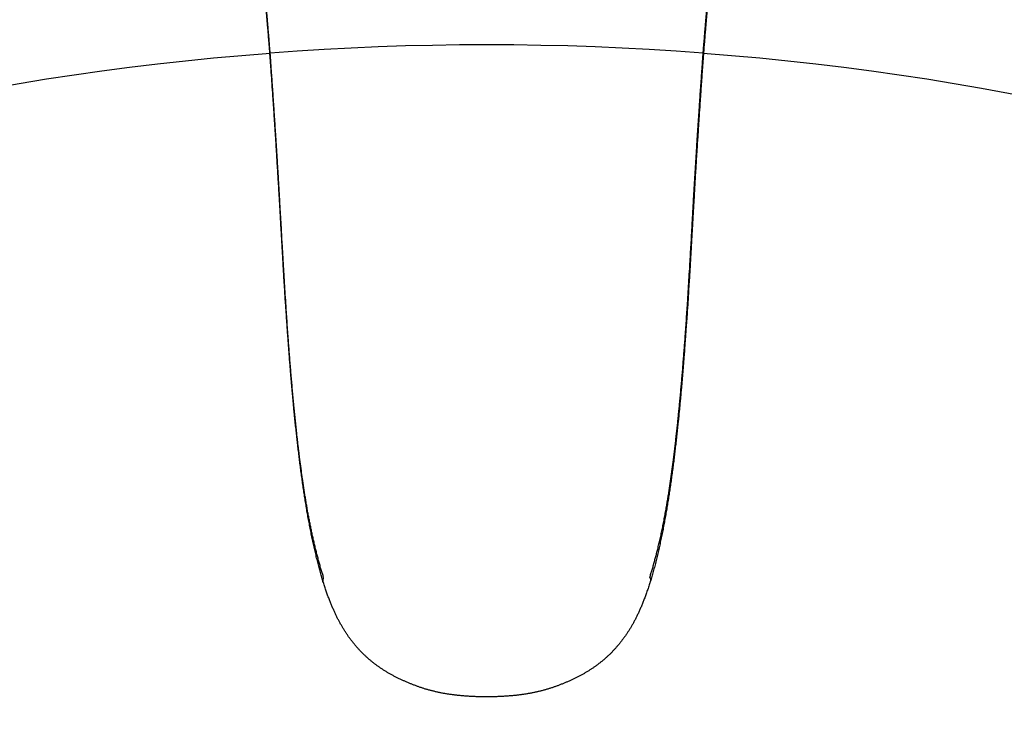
# Model space of a CAD drawing. Header units: millimetres. Extents: x 6161 to 8965, y -9035 to -5431.
# Tile 154 of 256: x 6648.71 to 6659.51, y -6586.12 to -6578.54. Entities that reach past the tile are written whole.
import ezdxf

# ---------------------------------------------------------------- set-up
doc = ezdxf.new("R2010")
doc.units = ezdxf.units.MM
doc.linetypes.add('DASHED', pattern=[19.05, 12.7, -6.35])
doc.layers.add('Wyposazenie Wew - Urzadzenia Sanitarne', color=6, linetype='Continuous')

# ---------------------------------------------------------------- blocks, each defined once
blk = doc.blocks.new('ORAS_ELECTRA')
for p, q in [((-2.368, -4.189), (-2.367, -4.175)), ((2.368, -4.189), (2.367, -4.175)), ((-1.795, -9.882), (-1.795, -9.882)), ((-1.795, -9.882), (-1.795, -9.883)), ((1.795, -9.882), (1.795, -9.883))]:
    blk.add_line(p, q)
for points, knots in [([(-2.733, -1.026), (-2.733, -1.026), (-2.733, -1.03), (-2.733, -1.037), (-2.732, -1.047), (-2.732, -1.058), (-2.731, -1.069), (-2.73, -1.08), (-2.729, -1.09), (-2.728, -1.099), (-2.727, -1.108), (-2.726, -1.117), (-2.725, -1.127), (-2.724, -1.135), (-2.723, -1.144), (-2.722, -1.153), (-2.721, -1.162), (-2.72, -1.17), (-2.718, -1.179), (-2.717, -1.187), (-2.716, -1.196), (-2.715, -1.204), (-2.714, -1.212), (-2.712, -1.221), (-2.711, -1.229), (-2.71, -1.237), (-2.709, -1.246), (-2.707, -1.254), (-2.706, -1.263), (-2.705, -1.271), (-2.704, -1.28), (-2.702, -1.288), (-2.701, -1.297), (-2.7, -1.306), (-2.698, -1.315), (-2.697, -1.324), (-2.695, -1.333), (-2.694, -1.342), (-2.693, -1.351), (-2.691, -1.36), (-2.69, -1.37), (-2.688, -1.379), (-2.687, -1.388), (-2.686, -1.398), (-2.684, -1.408), (-2.683, -1.417), (-2.681, -1.427), (-2.68, -1.437), (-2.678, -1.447), (-2.677, -1.457), (-2.675, -1.467), (-2.674, -1.477), (-2.672, -1.488), (-2.671, -1.498), (-2.669, -1.509), (-2.668, -1.519), (-2.666, -1.53), (-2.665, -1.541), (-2.663, -1.551), (-2.662, -1.562), (-2.66, -1.573), (-2.659, -1.584), (-2.657, -1.595), (-2.655, -1.606), (-2.654, -1.618), (-2.652, -1.629), (-2.651, -1.641), (-2.649, -1.652), (-2.647, -1.664), (-2.646, -1.676), (-2.644, -1.688), (-2.643, -1.7), (-2.641, -1.712), (-2.639, -1.724), (-2.638, -1.736), (-2.636, -1.748), (-2.634, -1.761), (-2.632, -1.773), (-2.631, -1.786), (-2.629, -1.799), (-2.627, -1.811), (-2.626, -1.824), (-2.624, -1.837), (-2.622, -1.85), (-2.62, -1.863), (-2.619, -1.877), (-2.617, -1.89), (-2.615, -1.903), (-2.613, -1.917), (-2.611, -1.93), (-2.61, -1.944), (-2.608, -1.957), (-2.606, -1.971), (-2.604, -1.985), (-2.602, -1.999), (-2.601, -2.013), (-2.599, -2.027), (-2.597, -2.041), (-2.595, -2.055), (-2.593, -2.07), (-2.591, -2.084), (-2.589, -2.099), (-2.587, -2.113), (-2.585, -2.128), (-2.583, -2.143), (-2.582, -2.158), (-2.58, -2.172), (-2.578, -2.187), (-2.576, -2.203), (-2.574, -2.218), (-2.572, -2.233), (-2.57, -2.248), (-2.568, -2.263), (-2.566, -2.279), (-2.564, -2.294), (-2.562, -2.31), (-2.56, -2.326), (-2.558, -2.341), (-2.556, -2.357), (-2.554, -2.373), (-2.552, -2.389), (-2.55, -2.405), (-2.548, -2.421), (-2.546, -2.438), (-2.544, -2.454), (-2.542, -2.471), (-2.54, -2.487), (-2.538, -2.504), (-2.535, -2.52), (-2.533, -2.537), (-2.531, -2.554), (-2.529, -2.57), (-2.527, -2.587), (-2.525, -2.604), (-2.523, -2.621), (-2.521, -2.639), (-2.519, -2.656), (-2.517, -2.673), (-2.515, -2.69), (-2.513, -2.708), (-2.511, -2.725), (-2.508, -2.743), (-2.506, -2.761), (-2.504, -2.778), (-2.502, -2.796), (-2.5, -2.814), (-2.498, -2.832), (-2.496, -2.85), (-2.494, -2.868), (-2.492, -2.887), (-2.49, -2.905), (-2.488, -2.923), (-2.485, -2.942), (-2.483, -2.96), (-2.481, -2.979), (-2.479, -2.998), (-2.477, -3.016), (-2.475, -3.035), (-2.473, -3.054), (-2.471, -3.073), (-2.469, -3.092), (-2.467, -3.112), (-2.465, -3.131), (-2.463, -3.15), (-2.46, -3.17), (-2.458, -3.189), (-2.456, -3.209), (-2.454, -3.228), (-2.452, -3.248), (-2.45, -3.268), (-2.448, -3.288), (-2.446, -3.308), (-2.444, -3.328), (-2.442, -3.348), (-2.44, -3.369), (-2.438, -3.389), (-2.436, -3.409), (-2.434, -3.43), (-2.432, -3.451), (-2.43, -3.471), (-2.428, -3.492), (-2.426, -3.513), (-2.424, -3.534), (-2.422, -3.555), (-2.42, -3.576), (-2.418, -3.597), (-2.416, -3.619), (-2.414, -3.64), (-2.412, -3.662), (-2.41, -3.684), (-2.408, -3.705), (-2.406, -3.727), (-2.405, -3.749), (-2.403, -3.771), (-2.401, -3.793), (-2.399, -3.815), (-2.397, -3.838), (-2.395, -3.86), (-2.393, -3.883), (-2.391, -3.905), (-2.39, -3.928), (-2.388, -3.951), (-2.386, -3.973), (-2.384, -3.996), (-2.382, -4.02), (-2.38, -4.043), (-2.379, -4.066), (-2.377, -4.089), (-2.375, -4.111), (-2.374, -4.133), (-2.372, -4.152), (-2.371, -4.171), (-2.37, -4.183), (-2.369, -4.189), (-2.369, -4.189)], [0, 0, 0, 0, 0.000897, 0.014392, 0.028259, 0.042658, 0.057335, 0.071796, 0.084135, 0.095797, 0.106851, 0.118564, 0.128903, 0.139852, 0.150279, 0.16025, 0.169835, 0.179089, 0.188056, 0.196771, 0.205262, 0.213555, 0.22166, 0.22964, 0.237452, 0.24511, 0.252628, 0.260016, 0.267284, 0.274441, 0.281494, 0.28845, 0.295315, 0.302095, 0.308794, 0.315416, 0.32203, 0.328524, 0.334936, 0.341269, 0.347528, 0.353717, 0.35984, 0.365899, 0.371898, 0.377839, 0.383725, 0.389558, 0.39534, 0.401075, 0.406762, 0.412405, 0.418004, 0.423618, 0.429062, 0.434454, 0.439796, 0.445092, 0.450342, 0.455549, 0.460714, 0.465839, 0.470925, 0.475973, 0.480986, 0.485964, 0.490908, 0.49582, 0.500701, 0.505551, 0.510372, 0.515165, 0.519931, 0.524654, 0.529349, 0.534008, 0.538633, 0.543224, 0.547784, 0.552312, 0.556812, 0.561283, 0.565726, 0.570144, 0.574534, 0.578879, 0.58319, 0.587475, 0.591733, 0.595965, 0.60017, 0.60435, 0.608503, 0.612631, 0.616733, 0.620811, 0.624863, 0.628816, 0.632873, 0.6369, 0.640897, 0.644865, 0.648806, 0.652719, 0.656607, 0.660469, 0.664307, 0.668122, 0.671913, 0.675683, 0.679431, 0.683158, 0.686865, 0.690552, 0.694221, 0.697871, 0.701504, 0.70512, 0.708719, 0.712302, 0.715869, 0.719422, 0.72296, 0.726484, 0.730023, 0.733512, 0.736982, 0.740435, 0.743872, 0.747294, 0.7507, 0.754091, 0.75746, 0.760819, 0.764168, 0.767504, 0.770826, 0.774132, 0.777422, 0.780694, 0.783961, 0.787221, 0.790468, 0.793703, 0.796926, 0.800138, 0.803338, 0.806527, 0.809706, 0.812875, 0.816033, 0.819181, 0.82232, 0.82545, 0.828571, 0.831684, 0.83479, 0.837892, 0.840985, 0.84407, 0.847147, 0.850216, 0.853277, 0.856332, 0.859379, 0.862419, 0.865453, 0.868481, 0.871504, 0.87452, 0.877531, 0.880538, 0.883539, 0.886536, 0.889529, 0.892518, 0.895503, 0.898484, 0.901463, 0.904439, 0.907412, 0.910382, 0.913351, 0.916318, 0.919283, 0.922247, 0.92521, 0.928172, 0.931133, 0.934095, 0.937043, 0.939995, 0.942952, 0.945913, 0.948876, 0.95184, 0.954801, 0.957758, 0.960716, 0.963662, 0.966616, 0.969577, 0.972545, 0.975521, 0.978504, 0.981496, 0.984497, 0.98746, 0.990212, 0.992827, 0.995596, 0.997715, 0.99984, 1, 1, 1, 1]), ([(-2.367, -4.175), (-2.368, -4.162), (-2.37, -4.135), (-2.373, -4.094), (-2.376, -4.055), (-2.379, -4.015), (-2.383, -3.976), (-2.386, -3.936), (-2.389, -3.897), (-2.392, -3.859), (-2.395, -3.82), (-2.399, -3.782), (-2.402, -3.744), (-2.405, -3.707), (-2.408, -3.669), (-2.412, -3.632), (-2.415, -3.595), (-2.419, -3.558), (-2.422, -3.521), (-2.426, -3.483), (-2.429, -3.447), (-2.433, -3.409), (-2.437, -3.372), (-2.44, -3.334), (-2.444, -3.296), (-2.448, -3.259), (-2.452, -3.222), (-2.456, -3.185), (-2.46, -3.149), (-2.463, -3.113), (-2.467, -3.078), (-2.471, -3.042), (-2.475, -3.007), (-2.479, -2.973), (-2.483, -2.938), (-2.487, -2.905), (-2.49, -2.871), (-2.494, -2.838), (-2.498, -2.806), (-2.502, -2.774), (-2.505, -2.742), (-2.509, -2.711), (-2.513, -2.68), (-2.517, -2.649), (-2.52, -2.619), (-2.524, -2.589), (-2.528, -2.558), (-2.532, -2.527), (-2.536, -2.494), (-2.54, -2.462), (-2.543, -2.431), (-2.547, -2.4), (-2.551, -2.37), (-2.555, -2.34), (-2.559, -2.311), (-2.562, -2.282), (-2.566, -2.254), (-2.57, -2.226), (-2.573, -2.198), (-2.577, -2.171), (-2.58, -2.144), (-2.584, -2.117), (-2.587, -2.091), (-2.59, -2.066), (-2.594, -2.041), (-2.597, -2.016), (-2.6, -1.992), (-2.603, -1.968), (-2.607, -1.943), (-2.61, -1.917), (-2.614, -1.889), (-2.618, -1.862), (-2.621, -1.837), (-2.624, -1.813), (-2.627, -1.79), (-2.63, -1.769), (-2.633, -1.747), (-2.636, -1.726), (-2.639, -1.704), (-2.642, -1.681), (-2.645, -1.657), (-2.649, -1.633), (-2.652, -1.611), (-2.655, -1.588), (-2.658, -1.567), (-2.661, -1.546), (-2.664, -1.525), (-2.667, -1.506), (-2.669, -1.487), (-2.672, -1.47), (-2.674, -1.454), (-2.676, -1.439), (-2.679, -1.424), (-2.681, -1.409), (-2.683, -1.395), (-2.685, -1.381), (-2.687, -1.368), (-2.689, -1.352), (-2.692, -1.335), (-2.695, -1.317), (-2.697, -1.299), (-2.7, -1.283), (-2.703, -1.266), (-2.705, -1.251), (-2.707, -1.236), (-2.709, -1.221), (-2.712, -1.208), (-2.714, -1.194), (-2.716, -1.182), (-2.717, -1.17), (-2.719, -1.158), (-2.721, -1.147), (-2.722, -1.136), (-2.724, -1.125), (-2.725, -1.115), (-2.726, -1.105), (-2.727, -1.096), (-2.728, -1.087), (-2.729, -1.079), (-2.73, -1.07), (-2.731, -1.062), (-2.732, -1.054), (-2.732, -1.045), (-2.733, -1.036), (-2.733, -1.029), (-2.733, -1.026)], [0, 0, 0, 0, 0.005042, 0.010085, 0.015128, 0.020171, 0.025213, 0.030256, 0.035299, 0.040342, 0.045385, 0.050427, 0.055469, 0.060512, 0.065555, 0.070598, 0.075641, 0.080861, 0.086082, 0.091303, 0.096524, 0.101745, 0.107324, 0.112903, 0.118483, 0.124063, 0.129642, 0.135243, 0.140845, 0.146447, 0.152049, 0.15765, 0.163343, 0.169037, 0.174731, 0.180424, 0.186117, 0.19181, 0.197503, 0.203197, 0.20889, 0.214583, 0.220354, 0.226126, 0.231897, 0.237669, 0.24344, 0.250034, 0.256627, 0.263221, 0.269814, 0.276407, 0.283, 0.289593, 0.296186, 0.302832, 0.309478, 0.316124, 0.322769, 0.32959, 0.336411, 0.343232, 0.350054, 0.356874, 0.363694, 0.370515, 0.377336, 0.384156, 0.390977, 0.399572, 0.408167, 0.416763, 0.425358, 0.432951, 0.440545, 0.448138, 0.455736, 0.463333, 0.470931, 0.480459, 0.489988, 0.499517, 0.509046, 0.518575, 0.528119, 0.537663, 0.547208, 0.556752, 0.566296, 0.57459, 0.582884, 0.591178, 0.599474, 0.60777, 0.616066, 0.624348, 0.63263, 0.640912, 0.653338, 0.665764, 0.678196, 0.690629, 0.703064, 0.715499, 0.727922, 0.740344, 0.752769, 0.765193, 0.777621, 0.79005, 0.802479, 0.814908, 0.827734, 0.84056, 0.853387, 0.866213, 0.879042, 0.891871, 0.904701, 0.917531, 0.931434, 0.945337, 0.95924, 0.980096, 1, 1, 1, 1]), ([(2.367, -4.175), (2.368, -4.161), (2.37, -4.134), (2.373, -4.093), (2.377, -4.052), (2.38, -4.011), (2.383, -3.971), (2.386, -3.931), (2.389, -3.891), (2.393, -3.851), (2.396, -3.811), (2.399, -3.772), (2.403, -3.733), (2.406, -3.694), (2.41, -3.655), (2.413, -3.617), (2.417, -3.579), (2.42, -3.541), (2.424, -3.504), (2.427, -3.467), (2.431, -3.43), (2.434, -3.393), (2.438, -3.357), (2.442, -3.322), (2.445, -3.286), (2.449, -3.251), (2.452, -3.216), (2.456, -3.181), (2.46, -3.146), (2.464, -3.111), (2.467, -3.077), (2.471, -3.042), (2.475, -3.007), (2.479, -2.973), (2.483, -2.938), (2.487, -2.905), (2.49, -2.871), (2.494, -2.838), (2.498, -2.806), (2.502, -2.774), (2.505, -2.742), (2.509, -2.711), (2.513, -2.68), (2.517, -2.649), (2.52, -2.619), (2.524, -2.589), (2.528, -2.559), (2.531, -2.528), (2.535, -2.497), (2.539, -2.466), (2.543, -2.436), (2.547, -2.406), (2.55, -2.377), (2.554, -2.349), (2.558, -2.32), (2.561, -2.293), (2.565, -2.264), (2.569, -2.234), (2.573, -2.204), (2.576, -2.174), (2.58, -2.144), (2.584, -2.116), (2.588, -2.088), (2.591, -2.06), (2.595, -2.033), (2.598, -2.007), (2.602, -1.981), (2.605, -1.956), (2.608, -1.931), (2.612, -1.906), (2.615, -1.882), (2.618, -1.859), (2.621, -1.835), (2.624, -1.813), (2.627, -1.79), (2.63, -1.769), (2.633, -1.747), (2.636, -1.726), (2.639, -1.704), (2.642, -1.681), (2.645, -1.657), (2.649, -1.633), (2.652, -1.611), (2.655, -1.588), (2.658, -1.567), (2.661, -1.546), (2.664, -1.525), (2.667, -1.506), (2.669, -1.487), (2.672, -1.47), (2.674, -1.454), (2.676, -1.439), (2.679, -1.424), (2.681, -1.409), (2.683, -1.395), (2.685, -1.381), (2.687, -1.368), (2.689, -1.352), (2.692, -1.335), (2.695, -1.317), (2.697, -1.299), (2.7, -1.283), (2.703, -1.266), (2.705, -1.251), (2.707, -1.236), (2.709, -1.221), (2.712, -1.208), (2.714, -1.194), (2.716, -1.182), (2.717, -1.17), (2.719, -1.158), (2.721, -1.147), (2.722, -1.136), (2.724, -1.125), (2.725, -1.115), (2.726, -1.105), (2.727, -1.096), (2.728, -1.087), (2.729, -1.079), (2.73, -1.07), (2.731, -1.062), (2.732, -1.054), (2.732, -1.045), (2.733, -1.036), (2.733, -1.029), (2.733, -1.026)], [0, 0, 0, 0, 0.005164, 0.010329, 0.015494, 0.020658, 0.025822, 0.031005, 0.036188, 0.041372, 0.046555, 0.051738, 0.056984, 0.06223, 0.067476, 0.072723, 0.077968, 0.083214, 0.08846, 0.093707, 0.098953, 0.104199, 0.109444, 0.11469, 0.119937, 0.125183, 0.130428, 0.135872, 0.141317, 0.146762, 0.152206, 0.15765, 0.163343, 0.169037, 0.174731, 0.180424, 0.186117, 0.19181, 0.197503, 0.203197, 0.20889, 0.214583, 0.220354, 0.226126, 0.231897, 0.237669, 0.24344, 0.24976, 0.25608, 0.2624, 0.26872, 0.275039, 0.281377, 0.287715, 0.294054, 0.300392, 0.30673, 0.314114, 0.321498, 0.328883, 0.336267, 0.343651, 0.351036, 0.35842, 0.365804, 0.373187, 0.380571, 0.387955, 0.395339, 0.402843, 0.410348, 0.417853, 0.425358, 0.432951, 0.440545, 0.448138, 0.455736, 0.463333, 0.470931, 0.480459, 0.489988, 0.499517, 0.509046, 0.518575, 0.528119, 0.537663, 0.547208, 0.556752, 0.566296, 0.57459, 0.582884, 0.591178, 0.599474, 0.60777, 0.616066, 0.624348, 0.63263, 0.640912, 0.653338, 0.665764, 0.678196, 0.690629, 0.703064, 0.715499, 0.727921, 0.740344, 0.752769, 0.765193, 0.777621, 0.79005, 0.802479, 0.814908, 0.827734, 0.84056, 0.853387, 0.866213, 0.879042, 0.891871, 0.904701, 0.917531, 0.931434, 0.945337, 0.95924, 0.980096, 1, 1, 1, 1]), ([(2.369, -4.189), (2.37, -4.184), (2.371, -4.173), (2.372, -4.157), (2.373, -4.139), (2.375, -4.119), (2.376, -4.098), (2.378, -4.075), (2.38, -4.052), (2.381, -4.029), (2.383, -4.005), (2.385, -3.982), (2.387, -3.959), (2.389, -3.936), (2.391, -3.913), (2.393, -3.891), (2.394, -3.868), (2.396, -3.846), (2.398, -3.823), (2.4, -3.801), (2.402, -3.779), (2.404, -3.757), (2.406, -3.735), (2.408, -3.713), (2.41, -3.691), (2.412, -3.67), (2.413, -3.648), (2.415, -3.627), (2.417, -3.605), (2.419, -3.584), (2.421, -3.563), (2.423, -3.542), (2.425, -3.521), (2.427, -3.5), (2.429, -3.479), (2.431, -3.459), (2.433, -3.438), (2.435, -3.418), (2.437, -3.397), (2.439, -3.377), (2.441, -3.357), (2.443, -3.336), (2.445, -3.316), (2.447, -3.296), (2.449, -3.277), (2.451, -3.257), (2.453, -3.237), (2.455, -3.217), (2.458, -3.198), (2.46, -3.178), (2.462, -3.159), (2.464, -3.14), (2.466, -3.12), (2.468, -3.101), (2.47, -3.082), (2.472, -3.063), (2.474, -3.044), (2.476, -3.025), (2.478, -3.007), (2.48, -2.988), (2.482, -2.969), (2.484, -2.951), (2.487, -2.933), (2.489, -2.914), (2.491, -2.896), (2.493, -2.878), (2.495, -2.86), (2.497, -2.842), (2.499, -2.824), (2.501, -2.806), (2.503, -2.788), (2.505, -2.77), (2.507, -2.753), (2.509, -2.735), (2.511, -2.718), (2.514, -2.7), (2.516, -2.683), (2.518, -2.666), (2.52, -2.649), (2.522, -2.632), (2.524, -2.615), (2.526, -2.598), (2.528, -2.581), (2.53, -2.564), (2.532, -2.547), (2.534, -2.531), (2.536, -2.514), (2.538, -2.498), (2.54, -2.482), (2.542, -2.465), (2.544, -2.449), (2.546, -2.433), (2.548, -2.417), (2.55, -2.401), (2.552, -2.385), (2.554, -2.369), (2.556, -2.353), (2.558, -2.338), (2.56, -2.322), (2.562, -2.307), (2.564, -2.291), (2.566, -2.276), (2.568, -2.261), (2.57, -2.245), (2.572, -2.23), (2.574, -2.215), (2.576, -2.2), (2.578, -2.186), (2.58, -2.171), (2.582, -2.156), (2.584, -2.141), (2.586, -2.127), (2.587, -2.112), (2.589, -2.098), (2.591, -2.083), (2.593, -2.069), (2.595, -2.055), (2.597, -2.041), (2.599, -2.026), (2.601, -2.013), (2.602, -1.999), (2.604, -1.985), (2.606, -1.971), (2.608, -1.958), (2.61, -1.944), (2.611, -1.931), (2.613, -1.918), (2.615, -1.904), (2.617, -1.891), (2.618, -1.878), (2.62, -1.865), (2.622, -1.852), (2.624, -1.839), (2.625, -1.826), (2.627, -1.814), (2.629, -1.801), (2.63, -1.789), (2.632, -1.776), (2.634, -1.764), (2.635, -1.752), (2.637, -1.739), (2.639, -1.727), (2.64, -1.715), (2.642, -1.703), (2.644, -1.692), (2.645, -1.68), (2.647, -1.668), (2.648, -1.657), (2.65, -1.645), (2.652, -1.634), (2.653, -1.622), (2.655, -1.611), (2.656, -1.6), (2.658, -1.589), (2.659, -1.578), (2.661, -1.567), (2.662, -1.557), (2.664, -1.546), (2.665, -1.536), (2.667, -1.525), (2.668, -1.515), (2.67, -1.504), (2.671, -1.494), (2.673, -1.484), (2.674, -1.474), (2.676, -1.464), (2.677, -1.454), (2.679, -1.444), (2.68, -1.434), (2.682, -1.425), (2.683, -1.415), (2.684, -1.406), (2.686, -1.396), (2.687, -1.387), (2.689, -1.378), (2.69, -1.368), (2.691, -1.359), (2.693, -1.35), (2.694, -1.341), (2.695, -1.332), (2.697, -1.324), (2.698, -1.315), (2.7, -1.306), (2.701, -1.297), (2.702, -1.289), (2.703, -1.281), (2.705, -1.272), (2.706, -1.264), (2.707, -1.256), (2.708, -1.247), (2.71, -1.239), (2.711, -1.231), (2.712, -1.223), (2.713, -1.215), (2.714, -1.207), (2.716, -1.199), (2.717, -1.191), (2.718, -1.183), (2.719, -1.175), (2.72, -1.167), (2.721, -1.159), (2.722, -1.151), (2.723, -1.143), (2.724, -1.134), (2.725, -1.126), (2.726, -1.117), (2.727, -1.108), (2.728, -1.099), (2.729, -1.09), (2.73, -1.08), (2.731, -1.07), (2.732, -1.059), (2.732, -1.048), (2.733, -1.037), (2.733, -1.03), (2.733, -1.026), (2.733, -1.026)], [0, 0, 0, 0, 0.002013, 0.004064, 0.006124, 0.008739, 0.011458, 0.014318, 0.017349, 0.020341, 0.023344, 0.026338, 0.029325, 0.032303, 0.035274, 0.038238, 0.041195, 0.044145, 0.047102, 0.050061, 0.053023, 0.055986, 0.058948, 0.061908, 0.064862, 0.06781, 0.070751, 0.0737, 0.076654, 0.079609, 0.082565, 0.085523, 0.088481, 0.091442, 0.094405, 0.09737, 0.100337, 0.103307, 0.106281, 0.109257, 0.112238, 0.115222, 0.11821, 0.121202, 0.1242, 0.127202, 0.130209, 0.133222, 0.13624, 0.139265, 0.142296, 0.145333, 0.148377, 0.151428, 0.154487, 0.157553, 0.160627, 0.16371, 0.166801, 0.1699, 0.173009, 0.17612, 0.17924, 0.182368, 0.185506, 0.188653, 0.19181, 0.194977, 0.198155, 0.201343, 0.204543, 0.207753, 0.210975, 0.214209, 0.217456, 0.220715, 0.223986, 0.227263, 0.230551, 0.233856, 0.237175, 0.240507, 0.243851, 0.247205, 0.250567, 0.253941, 0.257333, 0.26074, 0.264163, 0.267601, 0.271056, 0.274528, 0.278022, 0.281533, 0.285058, 0.288597, 0.292151, 0.29572, 0.299304, 0.302905, 0.306523, 0.310158, 0.313811, 0.317482, 0.321172, 0.324882, 0.328613, 0.332364, 0.336136, 0.339931, 0.343749, 0.34759, 0.351456, 0.355347, 0.359264, 0.363208, 0.367179, 0.371179, 0.375209, 0.379269, 0.383227, 0.387284, 0.391364, 0.39547, 0.3996, 0.403756, 0.407937, 0.412143, 0.416375, 0.420632, 0.424916, 0.429225, 0.433559, 0.437953, 0.442359, 0.446791, 0.451251, 0.455738, 0.460254, 0.464801, 0.469379, 0.473989, 0.478633, 0.483312, 0.488022, 0.492775, 0.497554, 0.50236, 0.507196, 0.512061, 0.516957, 0.521884, 0.526845, 0.531839, 0.536868, 0.541934, 0.547037, 0.552179, 0.557362, 0.562587, 0.567856, 0.57317, 0.578531, 0.583942, 0.589408, 0.594979, 0.600591, 0.606246, 0.611946, 0.617692, 0.623487, 0.629332, 0.63523, 0.641182, 0.647192, 0.653261, 0.659393, 0.665591, 0.671859, 0.678198, 0.684615, 0.691113, 0.697728, 0.704351, 0.711049, 0.717826, 0.724686, 0.731635, 0.738677, 0.745819, 0.753069, 0.760433, 0.76792, 0.77554, 0.783304, 0.791226, 0.7993, 0.807517, 0.815916, 0.824516, 0.83334, 0.842415, 0.851774, 0.861455, 0.871507, 0.881988, 0.89297, 0.90452, 0.916238, 0.928628, 0.941738, 0.955575, 0.970002, 0.984693, 0.999125, 1, 1, 1, 1]), ([(-2.369, -4.189), (-2.369, -4.196), (-2.368, -4.213), (-2.366, -4.24), (-2.364, -4.271), (-2.361, -4.301), (-2.359, -4.332), (-2.357, -4.364), (-2.355, -4.395), (-2.353, -4.427), (-2.35, -4.459), (-2.348, -4.491), (-2.346, -4.523), (-2.344, -4.555), (-2.341, -4.588), (-2.339, -4.621), (-2.337, -4.654), (-2.335, -4.687), (-2.332, -4.721), (-2.33, -4.754), (-2.328, -4.788), (-2.326, -4.823), (-2.323, -4.857), (-2.321, -4.892), (-2.319, -4.927), (-2.317, -4.962), (-2.314, -4.998), (-2.312, -5.034), (-2.309, -5.07), (-2.307, -5.107), (-2.305, -5.143), (-2.303, -5.178), (-2.3, -5.213), (-2.298, -5.247), (-2.296, -5.281), (-2.294, -5.314), (-2.292, -5.346), (-2.29, -5.378), (-2.288, -5.41), (-2.286, -5.442), (-2.284, -5.475), (-2.282, -5.507), (-2.28, -5.54), (-2.279, -5.573), (-2.277, -5.606), (-2.275, -5.641), (-2.273, -5.677), (-2.27, -5.714), (-2.268, -5.752), (-2.266, -5.791), (-2.264, -5.832), (-2.261, -5.873), (-2.259, -5.916), (-2.256, -5.96), (-2.254, -6.006), (-2.251, -6.053), (-2.248, -6.102), (-2.245, -6.153), (-2.242, -6.207), (-2.239, -6.263), (-2.236, -6.323), (-2.232, -6.388), (-2.228, -6.459), (-2.223, -6.539), (-2.217, -6.631), (-2.211, -6.725), (-2.206, -6.814), (-2.201, -6.892), (-2.196, -6.961), (-2.192, -7.025), (-2.187, -7.085), (-2.183, -7.142), (-2.179, -7.197), (-2.175, -7.252), (-2.171, -7.306), (-2.168, -7.358), (-2.164, -7.407), (-2.16, -7.455), (-2.156, -7.502), (-2.152, -7.548), (-2.149, -7.594), (-2.145, -7.638), (-2.141, -7.681), (-2.138, -7.724), (-2.134, -7.766), (-2.13, -7.807), (-2.127, -7.847), (-2.123, -7.887), (-2.119, -7.926), (-2.116, -7.965), (-2.112, -8.003), (-2.108, -8.041), (-2.105, -8.078), (-2.101, -8.114), (-2.097, -8.151), (-2.093, -8.187), (-2.09, -8.223), (-2.086, -8.258), (-2.082, -8.293), (-2.078, -8.328), (-2.074, -8.363), (-2.07, -8.397), (-2.066, -8.431), (-2.062, -8.465), (-2.058, -8.499), (-2.054, -8.532), (-2.05, -8.566), (-2.046, -8.6), (-2.041, -8.633), (-2.037, -8.667), (-2.032, -8.7), (-2.028, -8.734), (-2.023, -8.767), (-2.019, -8.8), (-2.014, -8.833), (-2.009, -8.865), (-2.004, -8.898), (-1.999, -8.93), (-1.994, -8.963), (-1.989, -8.995), (-1.984, -9.027), (-1.979, -9.059), (-1.974, -9.09), (-1.968, -9.122), (-1.963, -9.154), (-1.957, -9.186), (-1.951, -9.218), (-1.945, -9.25), (-1.939, -9.281), (-1.933, -9.313), (-1.927, -9.345), (-1.92, -9.377), (-1.914, -9.408), (-1.907, -9.44), (-1.9, -9.471), (-1.894, -9.503), (-1.886, -9.534), (-1.879, -9.565), (-1.872, -9.596), (-1.864, -9.627), (-1.857, -9.657), (-1.849, -9.687), (-1.842, -9.717), (-1.834, -9.746), (-1.826, -9.775), (-1.818, -9.804), (-1.81, -9.832), (-1.802, -9.858), (-1.797, -9.874), (-1.795, -9.881)], [0, 0, 0, 0, 0.003717, 0.009313, 0.014928, 0.020555, 0.026233, 0.03193, 0.037647, 0.043385, 0.049146, 0.054929, 0.060735, 0.066566, 0.072421, 0.078302, 0.08421, 0.090145, 0.096108, 0.102101, 0.108124, 0.114179, 0.120284, 0.12643, 0.132619, 0.138851, 0.145129, 0.151456, 0.157822, 0.164262, 0.170565, 0.17674, 0.182798, 0.188746, 0.194593, 0.200378, 0.205891, 0.21142, 0.216964, 0.222524, 0.228101, 0.233694, 0.239304, 0.244935, 0.25068, 0.256699, 0.262858, 0.269171, 0.275654, 0.282327, 0.289211, 0.29633, 0.303656, 0.31119, 0.318955, 0.326981, 0.335304, 0.343968, 0.353032, 0.362574, 0.372698, 0.383557, 0.395482, 0.409046, 0.424384, 0.442107, 0.456898, 0.469886, 0.481632, 0.49246, 0.502582, 0.51214, 0.521235, 0.530868, 0.540056, 0.548857, 0.557329, 0.565515, 0.573524, 0.581406, 0.589126, 0.596695, 0.604126, 0.611427, 0.618606, 0.625673, 0.632633, 0.639493, 0.646258, 0.652934, 0.659525, 0.665978, 0.67238, 0.678735, 0.685044, 0.691309, 0.697531, 0.703712, 0.709852, 0.715953, 0.722016, 0.728043, 0.734034, 0.739991, 0.745914, 0.751731, 0.757726, 0.763707, 0.769675, 0.775628, 0.781568, 0.787493, 0.793405, 0.799302, 0.805186, 0.811056, 0.816912, 0.822755, 0.828583, 0.834399, 0.840201, 0.845993, 0.851773, 0.857574, 0.863393, 0.869228, 0.875078, 0.880939, 0.88681, 0.892689, 0.898573, 0.904459, 0.910345, 0.916229, 0.922108, 0.927981, 0.933845, 0.93973, 0.945574, 0.951371, 0.95712, 0.962821, 0.968473, 0.974077, 0.979632, 0.985144, 0.990541, 0.995855, 1, 1, 1, 1]), ([(-1.788, -9.841), (-1.792, -9.827), (-1.801, -9.8), (-1.814, -9.757), (-1.827, -9.713), (-1.839, -9.668), (-1.851, -9.623), (-1.863, -9.578), (-1.876, -9.528), (-1.888, -9.475), (-1.902, -9.417), (-1.914, -9.359), (-1.927, -9.301), (-1.938, -9.242), (-1.95, -9.182), (-1.961, -9.122), (-1.971, -9.065), (-1.98, -9.011), (-1.989, -8.96), (-1.997, -8.908), (-2.005, -8.857), (-2.013, -8.805), (-2.02, -8.753), (-2.028, -8.7), (-2.035, -8.648), (-2.042, -8.595), (-2.049, -8.54), (-2.056, -8.482), (-2.063, -8.422), (-2.07, -8.362), (-2.077, -8.302), (-2.084, -8.241), (-2.091, -8.18), (-2.097, -8.12), (-2.103, -8.058), (-2.109, -7.997), (-2.116, -7.933), (-2.122, -7.866), (-2.128, -7.795), (-2.135, -7.725), (-2.141, -7.654), (-2.147, -7.583), (-2.153, -7.51), (-2.158, -7.437), (-2.164, -7.363), (-2.17, -7.29), (-2.176, -7.209), (-2.182, -7.121), (-2.189, -7.026), (-2.195, -6.93), (-2.202, -6.825), (-2.21, -6.708), (-2.217, -6.581), (-2.225, -6.461), (-2.231, -6.35), (-2.237, -6.246), (-2.243, -6.151), (-2.248, -6.064), (-2.252, -5.986), (-2.256, -5.909), (-2.26, -5.837), (-2.264, -5.771), (-2.267, -5.712), (-2.271, -5.652), (-2.274, -5.593), (-2.278, -5.533), (-2.281, -5.474), (-2.285, -5.415), (-2.288, -5.356), (-2.292, -5.297), (-2.296, -5.239), (-2.299, -5.181), (-2.303, -5.124), (-2.306, -5.068), (-2.31, -5.011), (-2.314, -4.95), (-2.318, -4.884), (-2.323, -4.814), (-2.328, -4.744), (-2.332, -4.677), (-2.337, -4.611), (-2.341, -4.548), (-2.345, -4.486), (-2.35, -4.423), (-2.354, -4.361), (-2.359, -4.298), (-2.363, -4.236), (-2.366, -4.195), (-2.367, -4.175)], [0, 0, 0, 0, 0.008254, 0.016507, 0.025317, 0.034126, 0.042936, 0.051746, 0.060556, 0.071566, 0.082578, 0.093589, 0.1046, 0.115711, 0.126823, 0.137935, 0.149046, 0.158432, 0.167818, 0.177204, 0.186591, 0.195976, 0.205383, 0.21479, 0.224198, 0.233605, 0.243012, 0.253602, 0.264194, 0.274785, 0.285377, 0.295967, 0.306582, 0.317197, 0.327813, 0.338428, 0.349043, 0.361157, 0.373272, 0.385388, 0.397503, 0.409617, 0.422179, 0.434741, 0.447303, 0.459865, 0.472427, 0.488628, 0.50483, 0.521032, 0.537233, 0.558838, 0.580443, 0.602048, 0.619714, 0.63738, 0.655045, 0.668297, 0.681548, 0.694797, 0.708046, 0.718249, 0.728453, 0.738657, 0.74886, 0.759063, 0.769284, 0.779506, 0.789728, 0.79995, 0.810172, 0.82009, 0.830008, 0.839927, 0.849846, 0.859764, 0.872181, 0.884598, 0.897015, 0.909432, 0.920744, 0.932056, 0.943368, 0.954679, 0.966009, 0.97734, 0.98867, 1, 1, 1, 1]), ([(1.788, -9.841), (1.792, -9.827), (1.801, -9.8), (1.814, -9.757), (1.827, -9.712), (1.84, -9.666), (1.852, -9.62), (1.864, -9.573), (1.876, -9.526), (1.887, -9.479), (1.898, -9.431), (1.909, -9.384), (1.919, -9.335), (1.929, -9.287), (1.939, -9.238), (1.949, -9.189), (1.958, -9.14), (1.967, -9.091), (1.975, -9.041), (1.984, -8.991), (1.992, -8.94), (2, -8.889), (2.008, -8.838), (2.015, -8.787), (2.023, -8.735), (2.03, -8.683), (2.037, -8.631), (2.044, -8.579), (2.051, -8.526), (2.057, -8.472), (2.064, -8.418), (2.07, -8.363), (2.077, -8.309), (2.083, -8.249), (2.09, -8.185), (2.097, -8.116), (2.104, -8.046), (2.111, -7.975), (2.119, -7.901), (2.126, -7.826), (2.132, -7.75), (2.139, -7.674), (2.145, -7.598), (2.152, -7.522), (2.158, -7.446), (2.164, -7.369), (2.17, -7.293), (2.176, -7.21), (2.182, -7.121), (2.189, -7.026), (2.195, -6.93), (2.202, -6.825), (2.21, -6.708), (2.217, -6.581), (2.224, -6.468), (2.23, -6.369), (2.235, -6.284), (2.24, -6.2), (2.245, -6.118), (2.249, -6.038), (2.253, -5.961), (2.258, -5.884), (2.262, -5.812), (2.266, -5.746), (2.269, -5.685), (2.273, -5.623), (2.276, -5.562), (2.28, -5.503), (2.283, -5.446), (2.286, -5.391), (2.29, -5.336), (2.293, -5.281), (2.296, -5.226), (2.3, -5.17), (2.304, -5.112), (2.307, -5.056), (2.311, -4.999), (2.315, -4.939), (2.319, -4.876), (2.323, -4.809), (2.328, -4.743), (2.332, -4.677), (2.337, -4.612), (2.341, -4.546), (2.346, -4.481), (2.35, -4.417), (2.354, -4.355), (2.359, -4.295), (2.363, -4.235), (2.366, -4.195), (2.367, -4.175)], [0, 0, 0, 0, 0.008254, 0.016507, 0.02553, 0.034553, 0.043576, 0.052599, 0.061622, 0.070733, 0.079845, 0.088957, 0.098069, 0.10718, 0.116312, 0.125444, 0.134576, 0.143708, 0.15284, 0.162117, 0.171395, 0.180673, 0.189951, 0.199229, 0.208526, 0.217824, 0.227123, 0.236421, 0.245719, 0.255331, 0.264944, 0.274557, 0.28417, 0.293783, 0.305821, 0.31786, 0.329899, 0.341938, 0.354976, 0.368015, 0.381054, 0.394094, 0.407132, 0.420191, 0.43325, 0.446309, 0.459368, 0.472427, 0.488628, 0.50483, 0.521031, 0.537233, 0.558838, 0.580443, 0.602048, 0.616437, 0.630826, 0.645215, 0.659604, 0.672724, 0.685844, 0.698965, 0.712084, 0.72259, 0.733096, 0.743602, 0.754107, 0.764612, 0.774114, 0.783617, 0.793119, 0.802622, 0.812124, 0.822104, 0.832085, 0.842066, 0.852047, 0.862028, 0.873762, 0.885496, 0.89723, 0.908963, 0.920715, 0.932467, 0.944219, 0.955971, 0.966978, 0.977985, 0.988993, 1, 1, 1, 1]), ([(1.795, -9.882), (1.797, -9.874), (1.803, -9.856), (1.811, -9.829), (1.818, -9.802), (1.826, -9.774), (1.834, -9.746), (1.841, -9.717), (1.849, -9.688), (1.856, -9.659), (1.864, -9.629), (1.871, -9.599), (1.878, -9.569), (1.885, -9.538), (1.892, -9.507), (1.899, -9.476), (1.906, -9.445), (1.913, -9.413), (1.919, -9.382), (1.926, -9.35), (1.932, -9.319), (1.938, -9.287), (1.944, -9.255), (1.95, -9.223), (1.956, -9.191), (1.962, -9.159), (1.967, -9.128), (1.973, -9.096), (1.978, -9.064), (1.983, -9.032), (1.988, -9), (1.994, -8.968), (1.998, -8.936), (2.003, -8.904), (2.008, -8.872), (2.013, -8.839), (2.018, -8.806), (2.022, -8.774), (2.027, -8.741), (2.031, -8.708), (2.036, -8.675), (2.04, -8.641), (2.045, -8.608), (2.049, -8.574), (2.053, -8.541), (2.057, -8.507), (2.061, -8.473), (2.065, -8.439), (2.069, -8.406), (2.073, -8.372), (2.077, -8.338), (2.081, -8.303), (2.085, -8.268), (2.088, -8.233), (2.092, -8.198), (2.096, -8.163), (2.1, -8.127), (2.103, -8.091), (2.107, -8.055), (2.111, -8.018), (2.114, -7.981), (2.118, -7.944), (2.121, -7.906), (2.125, -7.867), (2.128, -7.828), (2.132, -7.789), (2.136, -7.748), (2.139, -7.707), (2.143, -7.666), (2.146, -7.624), (2.15, -7.581), (2.153, -7.537), (2.157, -7.493), (2.161, -7.447), (2.164, -7.401), (2.168, -7.354), (2.171, -7.305), (2.175, -7.255), (2.179, -7.203), (2.183, -7.15), (2.187, -7.093), (2.191, -7.034), (2.195, -6.971), (2.2, -6.903), (2.205, -6.83), (2.21, -6.748), (2.216, -6.655), (2.222, -6.561), (2.227, -6.472), (2.231, -6.396), (2.235, -6.329), (2.239, -6.268), (2.242, -6.211), (2.245, -6.158), (2.248, -6.106), (2.251, -6.054), (2.254, -6.003), (2.257, -5.954), (2.259, -5.907), (2.262, -5.862), (2.264, -5.818), (2.267, -5.776), (2.269, -5.735), (2.272, -5.695), (2.274, -5.657), (2.276, -5.619), (2.278, -5.583), (2.28, -5.549), (2.282, -5.516), (2.284, -5.484), (2.286, -5.452), (2.288, -5.419), (2.29, -5.387), (2.292, -5.355), (2.294, -5.323), (2.296, -5.291), (2.298, -5.259), (2.3, -5.226), (2.302, -5.193), (2.304, -5.159), (2.306, -5.125), (2.308, -5.09), (2.311, -5.054), (2.313, -5.018), (2.315, -4.982), (2.318, -4.945), (2.32, -4.91), (2.322, -4.874), (2.325, -4.839), (2.327, -4.804), (2.329, -4.77), (2.331, -4.735), (2.334, -4.701), (2.336, -4.668), (2.338, -4.634), (2.341, -4.601), (2.343, -4.568), (2.345, -4.535), (2.347, -4.502), (2.35, -4.47), (2.352, -4.438), (2.354, -4.406), (2.356, -4.374), (2.358, -4.342), (2.361, -4.311), (2.363, -4.28), (2.365, -4.249), (2.367, -4.218), (2.369, -4.199), (2.369, -4.189)], [0, 0, 0, 0, 0.005038, 0.010202, 0.015438, 0.020746, 0.026129, 0.031616, 0.037148, 0.042728, 0.048356, 0.054031, 0.059753, 0.065522, 0.071336, 0.07721, 0.083054, 0.088907, 0.094767, 0.100633, 0.106501, 0.11237, 0.118237, 0.124099, 0.129955, 0.135801, 0.141637, 0.147458, 0.153264, 0.159052, 0.16482, 0.170592, 0.17638, 0.182182, 0.187997, 0.193826, 0.199669, 0.205525, 0.211396, 0.217281, 0.22318, 0.229093, 0.23502, 0.240962, 0.246917, 0.252887, 0.258873, 0.264744, 0.270655, 0.276599, 0.282577, 0.288591, 0.29464, 0.300727, 0.306852, 0.313017, 0.319222, 0.32547, 0.331761, 0.338097, 0.34448, 0.35091, 0.357432, 0.364069, 0.37079, 0.377602, 0.384508, 0.391515, 0.398627, 0.405853, 0.413199, 0.420673, 0.428284, 0.436043, 0.443961, 0.451976, 0.460197, 0.46869, 0.477489, 0.486643, 0.49621, 0.506268, 0.516924, 0.528329, 0.540707, 0.554406, 0.569958, 0.587907, 0.602425, 0.615225, 0.626448, 0.6367, 0.646277, 0.655311, 0.663901, 0.672996, 0.681665, 0.689963, 0.697946, 0.705657, 0.713128, 0.720386, 0.727407, 0.734186, 0.740753, 0.747131, 0.753341, 0.759398, 0.764702, 0.770296, 0.775908, 0.781502, 0.78708, 0.792642, 0.798188, 0.803719, 0.809237, 0.814915, 0.820728, 0.826637, 0.832648, 0.83877, 0.845009, 0.851377, 0.857823, 0.864175, 0.870479, 0.876735, 0.882947, 0.889115, 0.895241, 0.901326, 0.907364, 0.913372, 0.919351, 0.925301, 0.931224, 0.93712, 0.942989, 0.948834, 0.954654, 0.960451, 0.966225, 0.971977, 0.977708, 0.983419, 0.989109, 0.994754, 1, 1, 1, 1]), ([(-1.788, -9.841), (-1.788, -9.842), (-1.79, -9.845), (-1.792, -9.85), (-1.794, -9.856), (-1.796, -9.861), (-1.797, -9.867), (-1.797, -9.872), (-1.796, -9.877), (-1.796, -9.88), (-1.795, -9.882), (-1.795, -9.882)], [0, 0, 0, 0, 0.07486, 0.206455, 0.338602, 0.471195, 0.60435, 0.73461, 0.853802, 0.973322, 1, 1, 1, 1]), ([(-1.795, -9.883), (-1.794, -9.886), (-1.791, -9.896), (-1.785, -9.914), (-1.777, -9.937), (-1.769, -9.962), (-1.761, -9.986), (-1.753, -10.009), (-1.745, -10.032), (-1.736, -10.054), (-1.728, -10.076), (-1.72, -10.097), (-1.712, -10.117), (-1.704, -10.137), (-1.696, -10.157), (-1.688, -10.176), (-1.68, -10.194), (-1.671, -10.213), (-1.663, -10.231), (-1.655, -10.248), (-1.647, -10.265), (-1.638, -10.282), (-1.63, -10.298), (-1.622, -10.314), (-1.613, -10.33), (-1.605, -10.346), (-1.596, -10.361), (-1.588, -10.376), (-1.579, -10.39), (-1.571, -10.405), (-1.562, -10.419), (-1.553, -10.433), (-1.544, -10.447), (-1.535, -10.46), (-1.525, -10.474), (-1.516, -10.488), (-1.506, -10.501), (-1.497, -10.514), (-1.487, -10.527), (-1.477, -10.54), (-1.467, -10.553), (-1.457, -10.566), (-1.447, -10.578), (-1.437, -10.59), (-1.426, -10.602), (-1.416, -10.614), (-1.406, -10.626), (-1.395, -10.637), (-1.384, -10.648), (-1.374, -10.66), (-1.363, -10.671), (-1.352, -10.682), (-1.341, -10.692), (-1.33, -10.703), (-1.318, -10.713), (-1.307, -10.724), (-1.296, -10.734), (-1.284, -10.744), (-1.272, -10.754), (-1.261, -10.763), (-1.249, -10.773), (-1.237, -10.782), (-1.225, -10.791), (-1.213, -10.801), (-1.201, -10.81), (-1.188, -10.818), (-1.176, -10.827), (-1.163, -10.836), (-1.151, -10.844), (-1.138, -10.853), (-1.125, -10.861), (-1.112, -10.869), (-1.098, -10.877), (-1.084, -10.885), (-1.071, -10.894), (-1.057, -10.901), (-1.043, -10.909), (-1.029, -10.917), (-1.014, -10.925), (-1, -10.932), (-0.985, -10.94), (-0.97, -10.947), (-0.955, -10.954), (-0.94, -10.961), (-0.925, -10.968), (-0.91, -10.975), (-0.895, -10.982), (-0.88, -10.989), (-0.865, -10.995), (-0.849, -11.002), (-0.834, -11.008), (-0.818, -11.014), (-0.803, -11.02), (-0.787, -11.026), (-0.772, -11.032), (-0.756, -11.038), (-0.741, -11.043), (-0.725, -11.049), (-0.709, -11.054), (-0.693, -11.059), (-0.677, -11.064), (-0.661, -11.069), (-0.646, -11.073), (-0.63, -11.078), (-0.614, -11.082), (-0.598, -11.086), (-0.582, -11.09), (-0.565, -11.094), (-0.549, -11.098), (-0.533, -11.102), (-0.516, -11.105), (-0.499, -11.108), (-0.482, -11.112), (-0.465, -11.115), (-0.448, -11.118), (-0.43, -11.121), (-0.413, -11.123), (-0.395, -11.126), (-0.377, -11.129), (-0.359, -11.131), (-0.34, -11.133), (-0.322, -11.135), (-0.303, -11.137), (-0.284, -11.139), (-0.264, -11.141), (-0.245, -11.142), (-0.225, -11.144), (-0.205, -11.145), (-0.185, -11.146), (-0.165, -11.148), (-0.144, -11.149), (-0.123, -11.149), (-0.102, -11.15), (-0.081, -11.151), (-0.059, -11.151), (-0.038, -11.151), (-0.018, -11.151), (-0.005, -11.151), (0, -11.151)], [0, 0, 0, 0, 0.0048173, 0.0137162, 0.0251837, 0.0364292, 0.0474423, 0.0582281, 0.0688043, 0.079101, 0.0891433, 0.0989535, 0.1085514, 0.1179539, 0.1271763, 0.1362319, 0.1451327, 0.1538901, 0.1625239, 0.1709913, 0.1793038, 0.187474, 0.1955127, 0.2034299, 0.2112343, 0.2189339, 0.226536, 0.234047, 0.2414731, 0.2488199, 0.2560685, 0.2631903, 0.2704993, 0.2777933, 0.2850672, 0.2923163, 0.2995363, 0.3067229, 0.3138724, 0.3209813, 0.3280462, 0.3350643, 0.3420328, 0.3489495, 0.3558097, 0.3626531, 0.3694834, 0.3762802, 0.3830449, 0.3897792, 0.3964848, 0.4031632, 0.4098159, 0.4164445, 0.4230504, 0.4296352, 0.4362002, 0.4427469, 0.4492767, 0.4557909, 0.4622929, 0.4687296, 0.4751875, 0.4816343, 0.4880712, 0.4944996, 0.5009208, 0.5073359, 0.5137455, 0.5201465, 0.5266912, 0.5332824, 0.5399127, 0.5465735, 0.5532561, 0.5599511, 0.5666486, 0.5733314, 0.5800866, 0.586875, 0.5936978, 0.6005561, 0.6074509, 0.6143832, 0.6213424, 0.6277813, 0.6345844, 0.6413836, 0.6481784, 0.654969, 0.6617552, 0.6685373, 0.6753312, 0.6818729, 0.6885959, 0.695307, 0.7020057, 0.7086923, 0.7153668, 0.7220294, 0.7286805, 0.7353204, 0.7419495, 0.7485682, 0.7551769, 0.7617763, 0.7683668, 0.7749453, 0.7814947, 0.788216, 0.7949899, 0.8018158, 0.8086919, 0.815616, 0.822586, 0.8295976, 0.8366693, 0.8438073, 0.8510058, 0.8582686, 0.8655999, 0.8730039, 0.8804843, 0.8880534, 0.8956971, 0.9034089, 0.9111927, 0.9190524, 0.9269922, 0.9350165, 0.9431299, 0.9513377, 0.959645, 0.9680579, 0.9765824, 0.9852458, 0.9937364, 1, 1, 1, 1]), ([(0, -11.151), (0.002, -11.151), (0.012, -11.151), (0.028, -11.151), (0.05, -11.151), (0.072, -11.151), (0.094, -11.15), (0.115, -11.15), (0.137, -11.149), (0.158, -11.148), (0.179, -11.147), (0.2, -11.146), (0.22, -11.144), (0.241, -11.143), (0.261, -11.141), (0.28, -11.139), (0.3, -11.138), (0.319, -11.136), (0.338, -11.133), (0.357, -11.131), (0.376, -11.129), (0.395, -11.126), (0.413, -11.123), (0.431, -11.121), (0.449, -11.118), (0.466, -11.115), (0.484, -11.111), (0.501, -11.108), (0.519, -11.105), (0.536, -11.101), (0.552, -11.097), (0.569, -11.093), (0.585, -11.089), (0.602, -11.085), (0.617, -11.081), (0.633, -11.077), (0.649, -11.072), (0.665, -11.068), (0.681, -11.063), (0.696, -11.058), (0.712, -11.053), (0.728, -11.048), (0.743, -11.042), (0.759, -11.037), (0.774, -11.031), (0.79, -11.025), (0.805, -11.019), (0.821, -11.013), (0.836, -11.007), (0.851, -11.001), (0.866, -10.994), (0.882, -10.988), (0.897, -10.981), (0.912, -10.974), (0.927, -10.968), (0.942, -10.96), (0.958, -10.953), (0.973, -10.946), (0.988, -10.938), (1.003, -10.93), (1.018, -10.923), (1.032, -10.915), (1.047, -10.907), (1.061, -10.899), (1.075, -10.891), (1.089, -10.883), (1.103, -10.875), (1.116, -10.866), (1.13, -10.858), (1.143, -10.849), (1.156, -10.841), (1.169, -10.832), (1.181, -10.823), (1.194, -10.815), (1.206, -10.806), (1.218, -10.797), (1.23, -10.788), (1.242, -10.778), (1.254, -10.769), (1.265, -10.759), (1.277, -10.75), (1.288, -10.74), (1.3, -10.73), (1.311, -10.72), (1.322, -10.71), (1.333, -10.699), (1.344, -10.689), (1.355, -10.678), (1.366, -10.667), (1.377, -10.656), (1.388, -10.645), (1.398, -10.634), (1.409, -10.622), (1.419, -10.611), (1.429, -10.599), (1.439, -10.587), (1.45, -10.575), (1.459, -10.563), (1.469, -10.55), (1.479, -10.538), (1.489, -10.525), (1.499, -10.512), (1.508, -10.499), (1.518, -10.485), (1.527, -10.472), (1.536, -10.458), (1.545, -10.445), (1.554, -10.431), (1.563, -10.417), (1.572, -10.403), (1.58, -10.389), (1.589, -10.374), (1.597, -10.36), (1.605, -10.345), (1.613, -10.33), (1.622, -10.315), (1.63, -10.299), (1.638, -10.284), (1.646, -10.267), (1.654, -10.251), (1.662, -10.234), (1.669, -10.217), (1.677, -10.2), (1.685, -10.182), (1.693, -10.164), (1.701, -10.145), (1.709, -10.126), (1.716, -10.106), (1.724, -10.087), (1.732, -10.066), (1.74, -10.046), (1.747, -10.024), (1.755, -10.003), (1.763, -9.98), (1.771, -9.957), (1.778, -9.934), (1.786, -9.91), (1.792, -9.892), (1.795, -9.883), (1.795, -9.883)], [0, 0, 0, 0, 0.00238, 0.011424, 0.019568, 0.028355, 0.036934, 0.045536, 0.05402, 0.062394, 0.070664, 0.078835, 0.086913, 0.094904, 0.102812, 0.110642, 0.118398, 0.126087, 0.133711, 0.141243, 0.148695, 0.156072, 0.163379, 0.17062, 0.177805, 0.184927, 0.191988, 0.199, 0.205963, 0.212872, 0.219728, 0.226531, 0.233322, 0.23986, 0.246406, 0.252962, 0.259527, 0.266102, 0.272688, 0.279286, 0.285895, 0.292516, 0.299149, 0.305795, 0.312454, 0.319126, 0.325811, 0.332505, 0.339054, 0.345814, 0.35258, 0.359351, 0.366127, 0.372909, 0.379696, 0.386519, 0.393748, 0.400766, 0.407745, 0.414686, 0.421591, 0.42846, 0.435297, 0.44215, 0.448878, 0.455608, 0.462327, 0.469027, 0.475699, 0.482332, 0.488922, 0.495442, 0.501834, 0.50823, 0.514633, 0.521043, 0.527462, 0.533891, 0.54033, 0.546715, 0.553198, 0.559695, 0.566207, 0.572736, 0.579282, 0.585848, 0.592435, 0.599044, 0.605677, 0.612334, 0.619019, 0.625731, 0.632473, 0.639246, 0.646052, 0.652906, 0.65973, 0.666606, 0.673534, 0.68051, 0.687532, 0.694598, 0.701705, 0.708848, 0.716025, 0.723233, 0.730465, 0.737719, 0.744989, 0.752275, 0.759414, 0.766652, 0.773961, 0.781348, 0.788818, 0.796376, 0.804029, 0.811782, 0.819644, 0.827621, 0.835723, 0.843959, 0.85234, 0.860884, 0.869558, 0.878372, 0.887331, 0.896445, 0.905725, 0.915185, 0.924838, 0.9347, 0.94479, 0.955128, 0.965748, 0.976564, 0.987589, 0.998833, 1, 1, 1, 1]), ([(1.788, -9.841), (1.788, -9.842), (1.79, -9.845), (1.792, -9.85), (1.794, -9.856), (1.796, -9.861), (1.797, -9.867), (1.797, -9.872), (1.796, -9.877), (1.795, -9.88), (1.795, -9.882), (1.795, -9.882)], [0, 0, 0, 0, 0.074863, 0.207127, 0.339613, 0.4721, 0.604364, 0.732369, 0.860777, 0.989391, 1, 1, 1, 1])]:
    blk.add_open_spline(points, degree=3, knots=knots)
blk = doc.blocks.new('Modul_MOP')
at = {"color": 9, "linetype": 'DASHED', "true_color": 0xb8b8b8, "extrusion": (0, 0, -1)}
blk.add_ellipse((0, -30), major_axis=(-25, 0), ratio=0.8, start_param=1.475706, end_param=1.665886, dxfattribs=at)
blk.add_ellipse((0, -30), major_axis=(-25, 0), ratio=0.8, start_param=4.807479, end_param=10.900484)
blk.add_blockref('ORAS_ELECTRA', (0, -6))

msp = doc.modelspace()

# ---------------------------------------------------------------- block references
at = {"layer": 'Wyposazenie Wew - Urzadzenia Sanitarne', "xscale": -1}
msp.add_blockref('Modul_MOP', (6653.833, -6568.817), dxfattribs=at)

doc.saveas('drawing.dxf')
